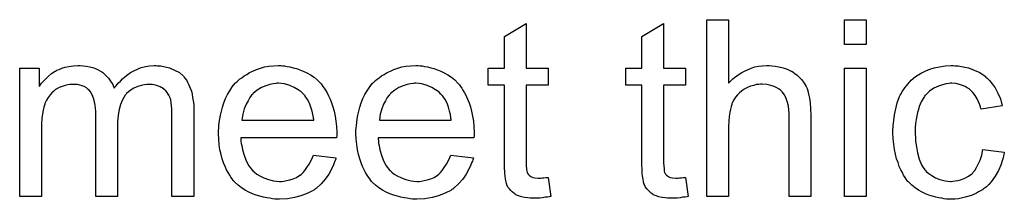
# Model space of a CAD drawing. Extents: x -1.6 to 9, y -2.8 to 5.2.
# Tile 193 of 197: x 7.081 to 7.5269, y 3.6067 to 3.688. Entities that reach past the tile are written whole.
import ezdxf

# ---------------------------------------------------------------- set-up
doc = ezdxf.new("R2010")
doc.units = 0
doc.layers.add('dfn6-15-57-c_document', color=1, linetype='CONTINUOUS')

msp = doc.modelspace()

# ---------------------------------------------------------------- linework, layer by layer
at = {"layer": 'dfn6-15-57-c_document', "color": 1}
for points in [[(7.402072, 3.659344), (7.402188, 3.65946), (7.402419, 3.659691), (7.402767, 3.660039), (7.403345, 3.660617), (7.403924, 3.661196), (7.404734, 3.66189), (7.405775, 3.662584), (7.406816, 3.663394), (7.407973, 3.664088), (7.409246, 3.664782), (7.412254, 3.666055), (7.413874, 3.666633), (7.415609, 3.666981), (7.417461, 3.667212), (7.419312, 3.667328), (7.420353, 3.667328), (7.421626, 3.667212), (7.42313, 3.666981), (7.424865, 3.666749), (7.426717, 3.666286), (7.428568, 3.665592), (7.430419, 3.664782), (7.43065, 3.664667), (7.431229, 3.66432), (7.432039, 3.663741), (7.43308, 3.662931), (7.434121, 3.66189), (7.435278, 3.660733), (7.43632, 3.659344), (7.437245, 3.657725), (7.437361, 3.657493), (7.437592, 3.656915), (7.437939, 3.655873), (7.438287, 3.654369), (7.438634, 3.652518), (7.438981, 3.65032), (7.439212, 3.647659), (7.439328, 3.644651), (7.439328, 3.607974), (7.429493, 3.607974), (7.429493, 3.644766), (7.429493, 3.644882), (7.429493, 3.645113), (7.429493, 3.64546), (7.429493, 3.645923), (7.429378, 3.647196), (7.429146, 3.648816), (7.428683, 3.650551), (7.428105, 3.652287), (7.427295, 3.654022), (7.426254, 3.655411), (7.426138, 3.655526), (7.425675, 3.655989), (7.424981, 3.656568), (7.42394, 3.657146), (7.422667, 3.65784), (7.421163, 3.658303), (7.419312, 3.658766), (7.417229, 3.658882), (7.416535, 3.658882), (7.415725, 3.658766), (7.414568, 3.65865), (7.413411, 3.658303), (7.412023, 3.657956), (7.410634, 3.657378), (7.40913, 3.656568), (7.409014, 3.656452), (7.408552, 3.656105), (7.407857, 3.655642), (7.407047, 3.654948), (7.406122, 3.654022), (7.405196, 3.652981), (7.404386, 3.651708), (7.403692, 3.65032), (7.403577, 3.650088), (7.403461, 3.649626), (7.403229, 3.6487), (7.402882, 3.647543), (7.402535, 3.646039), (7.402304, 3.644188), (7.402188, 3.642105), (7.402072, 3.639675), (7.402072, 3.607974), (7.392238, 3.607974), (7.392238, 3.688038), (7.402072, 3.688038), (7.402072, 3.659344)], [(7.464319, 3.676815), (7.454484, 3.676815), (7.454484, 3.688038), (7.464319, 3.688038), (7.464319, 3.676815)], [(7.310322, 3.666055), (7.320273, 3.666055), (7.320273, 3.658419), (7.310322, 3.658419), (7.310322, 3.624287), (7.310322, 3.624056), (7.310322, 3.623593), (7.310322, 3.622899), (7.310438, 3.622089), (7.310554, 3.620238), (7.310669, 3.619428), (7.310785, 3.618849), (7.310901, 3.618618), (7.311248, 3.618155), (7.311711, 3.617577), (7.312521, 3.616998), (7.312752, 3.616883), (7.313331, 3.616651), (7.314372, 3.61642), (7.315876, 3.616304), (7.317033, 3.616304), (7.317611, 3.61642), (7.318421, 3.61642), (7.319347, 3.616535), (7.320273, 3.616651), (7.321545, 3.607974), (7.321314, 3.607974), (7.320851, 3.607858), (7.320041, 3.607742), (7.319, 3.607626), (7.317843, 3.607395), (7.31657, 3.607279), (7.314025, 3.607164), (7.313099, 3.607164), (7.312173, 3.607279), (7.311016, 3.607395), (7.309628, 3.607511), (7.30824, 3.607858), (7.306967, 3.608205), (7.305694, 3.608784), (7.305579, 3.608899), (7.305231, 3.609131), (7.304769, 3.609478), (7.304074, 3.610056), (7.303496, 3.610635), (7.302802, 3.611445), (7.302108, 3.612255), (7.301645, 3.613296), (7.301645, 3.613412), (7.301413, 3.613874), (7.301298, 3.614684), (7.301066, 3.615841), (7.300835, 3.617345), (7.300719, 3.618271), (7.300719, 3.619312), (7.300604, 3.620585), (7.300488, 3.621858), (7.300488, 3.623246), (7.300488, 3.624866), (7.300488, 3.658419), (7.293199, 3.658419), (7.293199, 3.666055), (7.300488, 3.666055), (7.300488, 3.680402), (7.310322, 3.686302), (7.310322, 3.666055)], [(7.372569, 3.666055), (7.382519, 3.666055), (7.382519, 3.658419), (7.372569, 3.658419), (7.372569, 3.624287), (7.372569, 3.624056), (7.372569, 3.623593), (7.372569, 3.622899), (7.372685, 3.622089), (7.3728, 3.620238), (7.372916, 3.619428), (7.373032, 3.618849), (7.373147, 3.618618), (7.373494, 3.618155), (7.373957, 3.617577), (7.374767, 3.616998), (7.374999, 3.616883), (7.375577, 3.616651), (7.376618, 3.61642), (7.378123, 3.616304), (7.379279, 3.616304), (7.379858, 3.61642), (7.380668, 3.61642), (7.381593, 3.616535), (7.382519, 3.616651), (7.383792, 3.607974), (7.38356, 3.607974), (7.383098, 3.607858), (7.382288, 3.607742), (7.381246, 3.607626), (7.380089, 3.607395), (7.378817, 3.607279), (7.376271, 3.607164), (7.375346, 3.607164), (7.37442, 3.607279), (7.373263, 3.607395), (7.371875, 3.607511), (7.370486, 3.607858), (7.369214, 3.608205), (7.367941, 3.608784), (7.367825, 3.608899), (7.367478, 3.609131), (7.367015, 3.609478), (7.366321, 3.610056), (7.365743, 3.610635), (7.365048, 3.611445), (7.364354, 3.612255), (7.363891, 3.613296), (7.363891, 3.613412), (7.36366, 3.613874), (7.363544, 3.614684), (7.363313, 3.615841), (7.363082, 3.617345), (7.362966, 3.618271), (7.362966, 3.619312), (7.36285, 3.620585), (7.362734, 3.621858), (7.362734, 3.623246), (7.362734, 3.624866), (7.362734, 3.658419), (7.355445, 3.658419), (7.355445, 3.666055), (7.362734, 3.666055), (7.362734, 3.680402), (7.372569, 3.686302), (7.372569, 3.666055)], [(7.143252, 3.667212), (7.144061, 3.667212), (7.144871, 3.667096), (7.146838, 3.666749), (7.148921, 3.666171), (7.151119, 3.665245), (7.153317, 3.664088), (7.155169, 3.662468), (7.1554, 3.662237), (7.155863, 3.661543), (7.156673, 3.660501), (7.15702, 3.659691), (7.157483, 3.658881), (7.157945, 3.65784), (7.158292, 3.656799), (7.158755, 3.655642), (7.159102, 3.654253), (7.159334, 3.652865), (7.159565, 3.651245), (7.159797, 3.649626), (7.159797, 3.647774), (7.159797, 3.607974), (7.149962, 3.607974), (7.149962, 3.644419), (7.149962, 3.644535), (7.149962, 3.64465), (7.149962, 3.645345), (7.149962, 3.646386), (7.149846, 3.647659), (7.149731, 3.649047), (7.149615, 3.650435), (7.149384, 3.651824), (7.149037, 3.652865), (7.149037, 3.652981), (7.148805, 3.653328), (7.148574, 3.653791), (7.148227, 3.654369), (7.147764, 3.655063), (7.147185, 3.655758), (7.146491, 3.656452), (7.145565, 3.657146), (7.14545, 3.657262), (7.145103, 3.657377), (7.14464, 3.657609), (7.14383, 3.657956), (7.14302, 3.658303), (7.141979, 3.658534), (7.140938, 3.65865), (7.139665, 3.658766), (7.139086, 3.658766), (7.138623, 3.65865), (7.137467, 3.658534), (7.136078, 3.658303), (7.134458, 3.657724), (7.132723, 3.65703), (7.130987, 3.655989), (7.129368, 3.654601), (7.129252, 3.654369), (7.128789, 3.653791), (7.128095, 3.652865), (7.127401, 3.651477), (7.126591, 3.649626), (7.126012, 3.647427), (7.125549, 3.644766), (7.125318, 3.641642), (7.125318, 3.607974), (7.115484, 3.607974), (7.115484, 3.645576), (7.115484, 3.645692), (7.115484, 3.645923), (7.115484, 3.646155), (7.115484, 3.646617), (7.115368, 3.64789), (7.115136, 3.649278), (7.114905, 3.650898), (7.114442, 3.652518), (7.113864, 3.654022), (7.113054, 3.65541), (7.112938, 3.655526), (7.112591, 3.655989), (7.112012, 3.656452), (7.111203, 3.657146), (7.110161, 3.657724), (7.108773, 3.658303), (7.107153, 3.65865), (7.105186, 3.658766), (7.104492, 3.658766), (7.103682, 3.65865), (7.102757, 3.658534), (7.1016, 3.658187), (7.100211, 3.65784), (7.098938, 3.657262), (7.09755, 3.656568), (7.097434, 3.656452), (7.096971, 3.656105), (7.096393, 3.655642), (7.095583, 3.654948), (7.094773, 3.654022), (7.093963, 3.652865), (7.093153, 3.651592), (7.092459, 3.650088), (7.092343, 3.649857), (7.092228, 3.649278), (7.091996, 3.648353), (7.091649, 3.64708), (7.091302, 3.645345), (7.091071, 3.643262), (7.090955, 3.640832), (7.090839, 3.638055), (7.090839, 3.607974), (7.081005, 3.607974), (7.081005, 3.666055), (7.089798, 3.666055), (7.089798, 3.657724), (7.089914, 3.657956), (7.090261, 3.658419), (7.090955, 3.659229), (7.091765, 3.660154), (7.092806, 3.661311), (7.094079, 3.662468), (7.095467, 3.663625), (7.097087, 3.664666), (7.097319, 3.664782), (7.097897, 3.665129), (7.098823, 3.665476), (7.100095, 3.666055), (7.1016, 3.666518), (7.103335, 3.666865), (7.105302, 3.667212), (7.107385, 3.667328), (7.108426, 3.667328), (7.109699, 3.667212), (7.111087, 3.666981), (7.112822, 3.666633), (7.114558, 3.666171), (7.116293, 3.665476), (7.117913, 3.664551), (7.118145, 3.664435), (7.118607, 3.664088), (7.119302, 3.66351), (7.120227, 3.662584), (7.121153, 3.661543), (7.122194, 3.66027), (7.12312, 3.658766), (7.123814, 3.65703), (7.12393, 3.657146), (7.124161, 3.657493), (7.124508, 3.657956), (7.125087, 3.65865), (7.125781, 3.65946), (7.126591, 3.66027), (7.127516, 3.661195), (7.128673, 3.662237), (7.129946, 3.663162), (7.131219, 3.664088), (7.132723, 3.664898), (7.134343, 3.665708), (7.136078, 3.666402), (7.137929, 3.666865), (7.13978, 3.667212), (7.141863, 3.667328), (7.142673, 3.667328), (7.143252, 3.667212)], [(7.20006, 3.667212), (7.200986, 3.667096), (7.202143, 3.666865), (7.203416, 3.666633), (7.20492, 3.666286), (7.206308, 3.665939), (7.207928, 3.665361), (7.209432, 3.664782), (7.211052, 3.663972), (7.212672, 3.663047), (7.214291, 3.662006), (7.215795, 3.660733), (7.217184, 3.659344), (7.2173, 3.659229), (7.217531, 3.658997), (7.217878, 3.658535), (7.218341, 3.65784), (7.218919, 3.65703), (7.219498, 3.656105), (7.220192, 3.654948), (7.220886, 3.653559), (7.22158, 3.652055), (7.222275, 3.650436), (7.222853, 3.648584), (7.223432, 3.646617), (7.223894, 3.644419), (7.224242, 3.642105), (7.224473, 3.639675), (7.224589, 3.637014), (7.224589, 3.636899), (7.224589, 3.636436), (7.224589, 3.635626), (7.224473, 3.634469), (7.181085, 3.634469), (7.181085, 3.634353), (7.181085, 3.634006), (7.181201, 3.633543), (7.181201, 3.632849), (7.181317, 3.632039), (7.181548, 3.631113), (7.181895, 3.629031), (7.18259, 3.626717), (7.183515, 3.624171), (7.184788, 3.621858), (7.186408, 3.619775), (7.186523, 3.619775), (7.186639, 3.619544), (7.187333, 3.618965), (7.188374, 3.618155), (7.189763, 3.617345), (7.191614, 3.61642), (7.193697, 3.61561), (7.196011, 3.615031), (7.197283, 3.614916), (7.198672, 3.6148), (7.199597, 3.6148), (7.200639, 3.614916), (7.201911, 3.615147), (7.2033, 3.615494), (7.20492, 3.615957), (7.206424, 3.616651), (7.207928, 3.617577), (7.208043, 3.617692), (7.208622, 3.618155), (7.209316, 3.618849), (7.210126, 3.619775), (7.211052, 3.621048), (7.212093, 3.622668), (7.213134, 3.624519), (7.21406, 3.626717), (7.224242, 3.625444), (7.224242, 3.625329), (7.224126, 3.625097), (7.22401, 3.624634), (7.223779, 3.62394), (7.223432, 3.623246), (7.223084, 3.62232), (7.222159, 3.620354), (7.221002, 3.618155), (7.219382, 3.615841), (7.217531, 3.613643), (7.215217, 3.61156), (7.215101, 3.61156), (7.21487, 3.611329), (7.214523, 3.611097), (7.21406, 3.61075), (7.213366, 3.610403), (7.212672, 3.610056), (7.211746, 3.609593), (7.210705, 3.609131), (7.209548, 3.608668), (7.208391, 3.608205), (7.205498, 3.607511), (7.202258, 3.606932), (7.198672, 3.606701), (7.197399, 3.606701), (7.196589, 3.606817), (7.195548, 3.606932), (7.194275, 3.607164), (7.192887, 3.607395), (7.191383, 3.607626), (7.188143, 3.608552), (7.186408, 3.609246), (7.184788, 3.609941), (7.183052, 3.610866), (7.181432, 3.611907), (7.179928, 3.613064), (7.178424, 3.614453), (7.178309, 3.614568), (7.178077, 3.6148), (7.17773, 3.615263), (7.177267, 3.615957), (7.176689, 3.616767), (7.17611, 3.617692), (7.175416, 3.618849), (7.174722, 3.620122), (7.174028, 3.621626), (7.173333, 3.623246), (7.172755, 3.625097), (7.172176, 3.627064), (7.171714, 3.629147), (7.171367, 3.631461), (7.171135, 3.63389), (7.17102, 3.636436), (7.17102, 3.636551), (7.17102, 3.63713), (7.17102, 3.637824), (7.171135, 3.638865), (7.171251, 3.640138), (7.171367, 3.641526), (7.171598, 3.643146), (7.171945, 3.644766), (7.172871, 3.648468), (7.173449, 3.65032), (7.174143, 3.652287), (7.175069, 3.654138), (7.17611, 3.655873), (7.177267, 3.657609), (7.17854, 3.659229), (7.178656, 3.659344), (7.178887, 3.659576), (7.17935, 3.659923), (7.179928, 3.660501), (7.180623, 3.66108), (7.181548, 3.661774), (7.18259, 3.662584), (7.183862, 3.663278), (7.185135, 3.664088), (7.186639, 3.664782), (7.188259, 3.665477), (7.189994, 3.666055), (7.191846, 3.666633), (7.193812, 3.666981), (7.195895, 3.667212), (7.198093, 3.667328), (7.19925, 3.667328), (7.20006, 3.667212)], [(7.262307, 3.667212), (7.263232, 3.667096), (7.264389, 3.666865), (7.265662, 3.666633), (7.267166, 3.666286), (7.268555, 3.665939), (7.270174, 3.665361), (7.271678, 3.664782), (7.273298, 3.663972), (7.274918, 3.663047), (7.276538, 3.662006), (7.278042, 3.660733), (7.27943, 3.659344), (7.279546, 3.659229), (7.279778, 3.658997), (7.280125, 3.658535), (7.280587, 3.65784), (7.281166, 3.65703), (7.281744, 3.656105), (7.282439, 3.654948), (7.283133, 3.653559), (7.283827, 3.652055), (7.284521, 3.650436), (7.2851, 3.648584), (7.285678, 3.646617), (7.286141, 3.644419), (7.286488, 3.642105), (7.28672, 3.639675), (7.286835, 3.637014), (7.286835, 3.636899), (7.286835, 3.636436), (7.286835, 3.635626), (7.28672, 3.634469), (7.243332, 3.634469), (7.243332, 3.634353), (7.243332, 3.634006), (7.243448, 3.633543), (7.243448, 3.632849), (7.243563, 3.632039), (7.243795, 3.631114), (7.244142, 3.629031), (7.244836, 3.626717), (7.245762, 3.624172), (7.247034, 3.621858), (7.248654, 3.619775), (7.24877, 3.619775), (7.248886, 3.619544), (7.24958, 3.618965), (7.250621, 3.618155), (7.25201, 3.617345), (7.253861, 3.61642), (7.255943, 3.61561), (7.258257, 3.615031), (7.25953, 3.614916), (7.260918, 3.6148), (7.261844, 3.6148), (7.262885, 3.614916), (7.264158, 3.615147), (7.265546, 3.615494), (7.267166, 3.615957), (7.26867, 3.616651), (7.270174, 3.617577), (7.27029, 3.617692), (7.270869, 3.618155), (7.271563, 3.618849), (7.272373, 3.619775), (7.273298, 3.621048), (7.27434, 3.622668), (7.275381, 3.624519), (7.276306, 3.626717), (7.286488, 3.625444), (7.286488, 3.625329), (7.286372, 3.625097), (7.286257, 3.624634), (7.286025, 3.62394), (7.285678, 3.623246), (7.285331, 3.62232), (7.284405, 3.620354), (7.283248, 3.618155), (7.281629, 3.615841), (7.279778, 3.613643), (7.277463, 3.61156), (7.277348, 3.61156), (7.277116, 3.611329), (7.276769, 3.611097), (7.276306, 3.61075), (7.275612, 3.610403), (7.274918, 3.610056), (7.273993, 3.609593), (7.272951, 3.609131), (7.271794, 3.608668), (7.270637, 3.608205), (7.267745, 3.607511), (7.264505, 3.606932), (7.260918, 3.606701), (7.259646, 3.606701), (7.258836, 3.606817), (7.257794, 3.606932), (7.256522, 3.607164), (7.255133, 3.607395), (7.253629, 3.607626), (7.25039, 3.608552), (7.248654, 3.609246), (7.247034, 3.609941), (7.245299, 3.610866), (7.243679, 3.611907), (7.242175, 3.613064), (7.240671, 3.614453), (7.240555, 3.614568), (7.240324, 3.6148), (7.239977, 3.615263), (7.239514, 3.615957), (7.238935, 3.616767), (7.238357, 3.617692), (7.237663, 3.618849), (7.236968, 3.620122), (7.236274, 3.621626), (7.23558, 3.623246), (7.235002, 3.625097), (7.234423, 3.627064), (7.23396, 3.629147), (7.233613, 3.631461), (7.233382, 3.63389), (7.233266, 3.636436), (7.233266, 3.636552), (7.233266, 3.63713), (7.233266, 3.637824), (7.233382, 3.638865), (7.233498, 3.640138), (7.233613, 3.641527), (7.233845, 3.643146), (7.234192, 3.644766), (7.235117, 3.648469), (7.235696, 3.65032), (7.23639, 3.652287), (7.237316, 3.654138), (7.238357, 3.655873), (7.239514, 3.657609), (7.240787, 3.659229), (7.240902, 3.659344), (7.241134, 3.659576), (7.241596, 3.659923), (7.242175, 3.660501), (7.242869, 3.66108), (7.243795, 3.661774), (7.244836, 3.662584), (7.246109, 3.663278), (7.247382, 3.664088), (7.248886, 3.664782), (7.250505, 3.665477), (7.252241, 3.666055), (7.254092, 3.666633), (7.256059, 3.666981), (7.258142, 3.667212), (7.26034, 3.667328), (7.261497, 3.667328), (7.262307, 3.667212)], [(7.464319, 3.607974), (7.454484, 3.607974), (7.454484, 3.666055), (7.464319, 3.666055), (7.464319, 3.607974)], [(7.504467, 3.667212), (7.505161, 3.667212), (7.506087, 3.667096), (7.508285, 3.666749), (7.510715, 3.666171), (7.51326, 3.665245), (7.515806, 3.664088), (7.518235, 3.662468), (7.518351, 3.662468), (7.518467, 3.662237), (7.519161, 3.661543), (7.520202, 3.660501), (7.521475, 3.658997), (7.522748, 3.657146), (7.52402, 3.654832), (7.525177, 3.652171), (7.525987, 3.649047), (7.516384, 3.647543), (7.516384, 3.647659), (7.516268, 3.647774), (7.516153, 3.648469), (7.515806, 3.64951), (7.515227, 3.650783), (7.514649, 3.652171), (7.513723, 3.653675), (7.512682, 3.655064), (7.511525, 3.65622), (7.511409, 3.656336), (7.510946, 3.656683), (7.510136, 3.657146), (7.509211, 3.657725), (7.507938, 3.658303), (7.50655, 3.658766), (7.50493, 3.659113), (7.503194, 3.659229), (7.5025, 3.659229), (7.501922, 3.659113), (7.500649, 3.658997), (7.498913, 3.658535), (7.497062, 3.657956), (7.49498, 3.65703), (7.493013, 3.655642), (7.492087, 3.654832), (7.491161, 3.653907), (7.491161, 3.653791), (7.49093, 3.653675), (7.490699, 3.653328), (7.490467, 3.652865), (7.49012, 3.652287), (7.489657, 3.651593), (7.48931, 3.650783), (7.488847, 3.649857), (7.488385, 3.6487), (7.488038, 3.647427), (7.487575, 3.646039), (7.487228, 3.644535), (7.486996, 3.642915), (7.486765, 3.641064), (7.486533, 3.639097), (7.486533, 3.637014), (7.486533, 3.636899), (7.486533, 3.636552), (7.486533, 3.635857), (7.486649, 3.635163), (7.486649, 3.634122), (7.486765, 3.633081), (7.487112, 3.630535), (7.487575, 3.627758), (7.488385, 3.624866), (7.489426, 3.62232), (7.49012, 3.621048), (7.49093, 3.620006), (7.491161, 3.619775), (7.49174, 3.619197), (7.492781, 3.618387), (7.494054, 3.617461), (7.495789, 3.61642), (7.497756, 3.61561), (7.50007, 3.615031), (7.501343, 3.614916), (7.502616, 3.6148), (7.502847, 3.6148), (7.503541, 3.614916), (7.504698, 3.615031), (7.505971, 3.615263), (7.507475, 3.61561), (7.509095, 3.616304), (7.510715, 3.617114), (7.512219, 3.618271), (7.51245, 3.618387), (7.512797, 3.618965), (7.513492, 3.619775), (7.514301, 3.621048), (7.515111, 3.622552), (7.516037, 3.624403), (7.516731, 3.626717), (7.517194, 3.629262), (7.526913, 3.62799), (7.526913, 3.627874), (7.526797, 3.627527), (7.526681, 3.627064), (7.526566, 3.62637), (7.526334, 3.625444), (7.526103, 3.624519), (7.525293, 3.622205), (7.524252, 3.619775), (7.522748, 3.617114), (7.520896, 3.614568), (7.519855, 3.613412), (7.518698, 3.612255), (7.518582, 3.612139), (7.518351, 3.612023), (7.518004, 3.611792), (7.517541, 3.611445), (7.516962, 3.610982), (7.516153, 3.610519), (7.515227, 3.610056), (7.514301, 3.609478), (7.511987, 3.608436), (7.509211, 3.607626), (7.506202, 3.606932), (7.504467, 3.606817), (7.502731, 3.606701), (7.501574, 3.606701), (7.500765, 3.606817), (7.499723, 3.606932), (7.498566, 3.607164), (7.497293, 3.607395), (7.495905, 3.607626), (7.492781, 3.608552), (7.491277, 3.609246), (7.489657, 3.609941), (7.488038, 3.610866), (7.486533, 3.611907), (7.485029, 3.613064), (7.483641, 3.614453), (7.483525, 3.614568), (7.483294, 3.6148), (7.482947, 3.615263), (7.482484, 3.615841), (7.482021, 3.616651), (7.481327, 3.617692), (7.480748, 3.618849), (7.480054, 3.620122), (7.47936, 3.621626), (7.478782, 3.623362), (7.478087, 3.625097), (7.477624, 3.62718), (7.477162, 3.629262), (7.476815, 3.631692), (7.476583, 3.634122), (7.476467, 3.636783), (7.476467, 3.636899), (7.476467, 3.637246), (7.476467, 3.637709), (7.476467, 3.638403), (7.476583, 3.639213), (7.476583, 3.640138), (7.476699, 3.64118), (7.476815, 3.642336), (7.477162, 3.644882), (7.47774, 3.647659), (7.478434, 3.650436), (7.479476, 3.653212), (7.479476, 3.653328), (7.479591, 3.653559), (7.479823, 3.653907), (7.480054, 3.654369), (7.480748, 3.655642), (7.48179, 3.657146), (7.483178, 3.658882), (7.484798, 3.660617), (7.486765, 3.662353), (7.488963, 3.663741), (7.489079, 3.663741), (7.48931, 3.663857), (7.489657, 3.664088), (7.49012, 3.66432), (7.490699, 3.664551), (7.491393, 3.664898), (7.493128, 3.665592), (7.495095, 3.666171), (7.497525, 3.666749), (7.50007, 3.667212), (7.502847, 3.667328), (7.503773, 3.667328), (7.504467, 3.667212)], [(7.198209, 3.659229), (7.197515, 3.659229), (7.197052, 3.659113), (7.195779, 3.658997), (7.194275, 3.65865), (7.192424, 3.658072), (7.190457, 3.657262), (7.188606, 3.656105), (7.186755, 3.654601), (7.186523, 3.654369), (7.18606, 3.653791), (7.185251, 3.652749), (7.184441, 3.651361), (7.183515, 3.649741), (7.182705, 3.647659), (7.182011, 3.645229), (7.181664, 3.642568), (7.214176, 3.642568), (7.214176, 3.642684), (7.214176, 3.642915), (7.21406, 3.643262), (7.21406, 3.643725), (7.213828, 3.645113), (7.213481, 3.646617), (7.212903, 3.648469), (7.212324, 3.650204), (7.211399, 3.65194), (7.210358, 3.653444), (7.210358, 3.653559), (7.210126, 3.653675), (7.209548, 3.654369), (7.208506, 3.655295), (7.207118, 3.656336), (7.205382, 3.657378), (7.2033, 3.658303), (7.20087, 3.658997), (7.199597, 3.659113), (7.198209, 3.659229)], [(7.260456, 3.659229), (7.259761, 3.659229), (7.259299, 3.659113), (7.258026, 3.658997), (7.256522, 3.65865), (7.254671, 3.658072), (7.252704, 3.657262), (7.250852, 3.656105), (7.249001, 3.654601), (7.24877, 3.654369), (7.248307, 3.653791), (7.247497, 3.652749), (7.246687, 3.651361), (7.245762, 3.649741), (7.244952, 3.647659), (7.244258, 3.645229), (7.24391, 3.642568), (7.276422, 3.642568), (7.276422, 3.642684), (7.276422, 3.642915), (7.276306, 3.643262), (7.276306, 3.643725), (7.276075, 3.645113), (7.275728, 3.646617), (7.27515, 3.648469), (7.274571, 3.650204), (7.273645, 3.65194), (7.272604, 3.653444), (7.272604, 3.653559), (7.272373, 3.653675), (7.271794, 3.654369), (7.270753, 3.655295), (7.269364, 3.656336), (7.267629, 3.657378), (7.265546, 3.658303), (7.263117, 3.658997), (7.261844, 3.659113), (7.260456, 3.659229)]]:
    msp.add_lwpolyline(points, dxfattribs=at)

doc.saveas('drawing.dxf')
